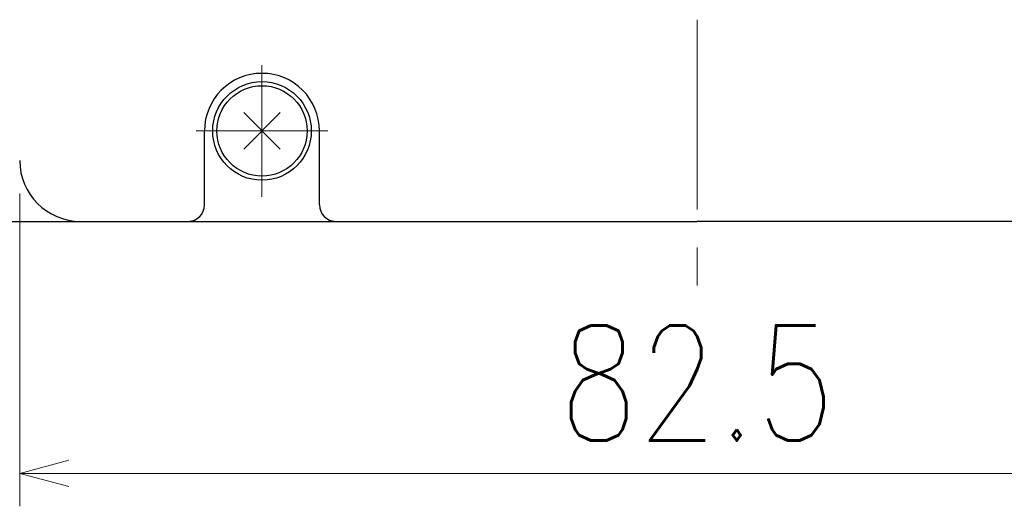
# Model space of a CAD drawing. Header units: millimetres. Extents: x 0 to 840, y 0 to 594.
# Tile 11 of 148: x 153 to 213, y 201 to 231. Entities that reach past the tile are written whole.
import ezdxf

# ---------------------------------------------------------------- set-up
doc = ezdxf.new("R2010")
doc.units = ezdxf.units.MM
doc.header["$LTSCALE"] = 0.36378
doc.linetypes.add('CENTER', pattern=[50.8, 31.75, -6.35, 6.35, -6.35])
doc.layers.add('NoLayerName_001', color=7, linetype='Continuous')
doc.styles.get("Standard").update_dxf_attribs({"font": 'txt', "bigfont": 'extfont2'})
doc.dimstyles.get("Standard").update_dxf_attribs({"dimtxt": 2.5, "dimasz": 2.5, "dimexe": 1, "dimexo": 1, "dimtad": 1, "dimdec": 3, "dimzin": 0, "dimdsep": 46, "dimtxsty": 'Standard', "dimcen": 2.5, "dimadec": 3, "dimazin": 0, "dimtfac": 0.75, "dimtdec": 3, "dimtmove": 0, "dimatfit": 3, "dimfxl": 1, "dimarcsym": 0})

# ---------------------------------------------------------------- blocks, each defined once
blk = doc.blocks.new('_OPEN30')
at = {"color": 0, "linetype": 'ByBlock', "lineweight": -2}
for p, q in [((-1, 0.267949), (0, 0)), ((0, 0), (-1, -0.267949)), ((0, 0), (-1, 0))]:
    blk.add_line(p, q, dxfattribs=at)
blk = doc.blocks.new('*D75')
at = {"layer": 'Defpoints', "color": 0}
for p in [(152.82, 222.119), (235.32, 222.119), (152.82, 203.088)]:
    blk.add_point(p, dxfattribs=at)
at = {"layer": 'NoLayerName_001', "color": 0, "linetype": 'Continuous', "lineweight": 13}
for p, q in [((152.82, 220.119), (152.82, 201.088)), ((235.32, 220.119), (235.32, 201.088)), ((232.32, 203.088), (155.82, 203.088))]:
    blk.add_line(p, q, dxfattribs=at)
at = {"layer": 'NoLayerName_001', "color": 0, "lineweight": 13, "xscale": 3, "yscale": 3, "zscale": 3, "rotation": 180}
blk.add_blockref('_OPEN30', (152.82, 203.088), dxfattribs=at)
at = {"layer": 'NoLayerName_001', "color": 0, "lineweight": 13, "xscale": 3, "yscale": 3, "zscale": 3}
blk.add_blockref('_OPEN30', (235.32, 203.088), dxfattribs=at)
at = {"layer": 'NoLayerName_001', "color": 0, "lineweight": 13, "insert": (194.07, 208.588), "char_height": 7, "attachment_point": 5}
blk.add_mtext('\\W0.8000;82.5', dxfattribs=at)
blk = doc.blocks.new('JZB_0008')
at = {"layer": 'NoLayerName_001', "color": 7, "linetype": 'Continuous', "lineweight": 25}
for p, q in [((1.639, 1.639), (3.861, 3.861)), ((3.861, 1.639), (1.639, 3.861))]:
    blk.add_line(p, q, dxfattribs=at)
blk.add_circle((2.75, 2.75), 2.75, dxfattribs=at)
blk = doc.blocks.new('JZB_0012')
at = {"layer": 'NoLayerName_001', "color": 7, "linetype": 'Continuous', "lineweight": 25}
blk.add_circle((3, 3), 3, dxfattribs=at)

msp = doc.modelspace()

# ---------------------------------------------------------------- linework, layer by layer
at = {"layer": 'NoLayerName_001', "color": 2, "linetype": 'CENTER', "lineweight": 13}
for p, q in [((194.0704, 230.682), (194.0704, 214.419)), ((167.5704, 219.919), (167.5704, 227.919)), ((171.5704, 223.919), (163.5704, 223.919))]:
    msp.add_line(p, q, dxfattribs=at)
at = {"layer": 'NoLayerName_001', "color": 7, "linetype": 'Continuous', "lineweight": 25}
for p, q in [((164.0704, 219.419), (164.0704, 223.919)), ((171.0704, 219.419), (171.0704, 223.919)), ((140.0704, 218.419), (194.0704, 218.419)), ((248.0704, 218.419), (194.0704, 218.419))]:
    msp.add_line(p, q, dxfattribs=at)
at = {"layer": 'NoLayerName_001', "color": 4, "linetype": 'Continuous', "lineweight": 25}
for p in [(156.5204, 218.419), (156.5204, 218.419), (231.6204, 218.419), (231.6204, 218.419)]:
    msp.add_line(p, (194.0704, 218.419), dxfattribs=at)
at = {"layer": 'NoLayerName_001', "color": 7, "linetype": 'Continuous', "lineweight": 25}
for centre, radius, start, end in [((167.5704, 223.919), 3.5, 0, 180), ((156.5204, 222.119), 3.7, 180, 270), ((156.5204, 222.119), 3.7, 180, 270), ((163.0704, 219.419), 1, 270, 0), ((172.0704, 219.419), 1, 180, 270)]:
    msp.add_arc(centre, radius, start, end, dxfattribs=at)
at = {"layer": 'NoLayerName_001', "color": 4, "linetype": 'Continuous', "lineweight": 25}
msp.add_arc((156.5204, 222.119), 3.7, 180, 270, dxfattribs=at)

# ---------------------------------------------------------------- block references
at = {"layer": 'NoLayerName_001'}
for name, p in [('JZB_0012', (164.5704, 220.919)), ('JZB_0008', (164.8204, 221.169))]:
    msp.add_blockref(name, p, dxfattribs=at)

# ---------------------------------------------------------------- dimensions: what is measured, and where the dimension line sits
at = {"layer": 'NoLayerName_001', "color": 3, "linetype": 'Continuous', "lineweight": 13}
dim = msp.add_linear_dim(base=(152.8204, 203.0876), p1=(235.3204, 222.119), p2=(152.8204, 222.119), angle=180, text='\\W0.8000;<>', dimstyle='Standard', override={"dimtxt": 7, "dimasz": 3, "dimexe": 2, "dimexo": 2, "dimgap": 2, "dimzin": 8, "dimblk": 'OPEN30', "dimclrd": 0, "dimclre": 0, "dimclrt": 0, "dimtp": 0, "dimtm": 0, "dimlwd": 13, "dimlwe": 13}, dxfattribs=at)
dim.commit()
dim.dimension.update_dxf_attribs({"geometry": '*D75', "text_midpoint": (194.0704, 203.0876), "dimtype": 160})

doc.saveas('drawing.dxf')
